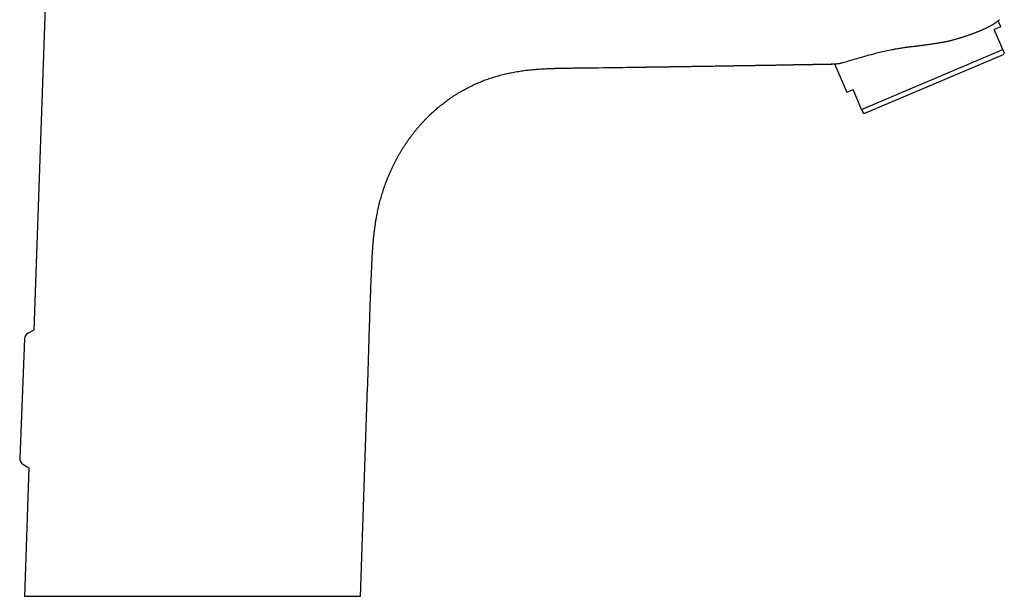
# Model space of a CAD drawing. Header units: millimetres. Extents: x 8 to 542, y 12 to 422.
# Tile 33 of 35: x 397 to 539, y 271 to 354. Entities that reach past the tile are written whole.
import ezdxf

# ---------------------------------------------------------------- set-up
doc = ezdxf.new("R2010")
doc.units = ezdxf.units.MM

msp = doc.modelspace()

# ---------------------------------------------------------------- linework, layer by layer
at = {"color": 7, "linetype": 'Continuous', "lineweight": 30}
for p, q in [((401.39, 370.2), (399.26, 309.16)), ((538.02, 352.71), (537.65, 353.59)), ((538.02, 352.71), (537.1, 352.32)), ((538.31, 349.46), (537.1, 352.32)), ((518.06, 340.86), (538.31, 349.46)), ((518.52, 340.3), (538.4, 348.74)), ((538.4, 348.74), (538.54, 348.93)), ((514.19, 347.42), (515.93, 343.33)), ((515.93, 343.33), (516.85, 343.72)), ((518.06, 340.86), (516.85, 343.72)), ((518.29, 340.33), (518.52, 340.3)), ((399.26, 309.16), (398.44, 308.73)), ((397.91, 307.89), (397.24, 290.79)), ((446.13, 270.92), (447.17, 300.9)), ((397.71, 289.9), (398.57, 289.36)), ((398.57, 289.36), (397.93, 270.92))]:
    msp.add_line(p, q, dxfattribs=at)
for centre, start, end in [((398.91, 307.85), 117.7791, 177.7903), ((398.24, 290.75), 177.7521, 237.7635)]:
    msp.add_arc(centre, 1, start, end, dxfattribs=at)
for points, knots in [([(530.9, 350.78), (530.97, 350.8), (531.13, 350.84), (531.35, 350.9), (531.58, 350.97), (531.8, 351.03), (532.01, 351.09), (532.2, 351.15), (532.38, 351.21), (532.56, 351.26), (532.73, 351.32), (532.9, 351.37), (533.09, 351.43), (533.28, 351.5), (533.49, 351.57), (533.69, 351.64), (533.89, 351.71), (534.08, 351.78), (534.27, 351.85), (534.45, 351.92), (534.62, 351.99), (534.79, 352.06), (534.95, 352.12), (535.09, 352.18), (535.23, 352.24), (535.35, 352.29), (535.48, 352.35), (535.6, 352.4), (535.73, 352.46), (535.87, 352.53), (536.01, 352.6), (536.15, 352.66), (536.28, 352.73), (536.4, 352.79), (536.52, 352.86), (536.63, 352.92), (536.74, 352.98), (536.84, 353.04), (536.93, 353.1), (537.01, 353.15), (537.08, 353.19), (537.15, 353.24), (537.22, 353.28), (537.28, 353.32), (537.34, 353.37), (537.41, 353.41), (537.47, 353.46), (537.53, 353.5), (537.59, 353.54), (537.64, 353.58), (537.68, 353.61), (537.71, 353.64), (537.75, 353.67), (537.77, 353.69), (537.8, 353.71), (537.81, 353.72), (537.83, 353.74), (537.84, 353.75), (537.85, 353.75), (537.85, 353.75), (537.85, 353.75)], [0, 0, 0, 0, 0.0178713, 0.0357493, 0.0536294, 0.0715075, 0.0893788, 0.1043908, 0.119404, 0.1344159, 0.1491952, 0.1639756, 0.1787549, 0.1975402, 0.2163329, 0.2351281, 0.2539209, 0.2727063, 0.2906705, 0.3086412, 0.326614, 0.3445848, 0.362549, 0.3776355, 0.3927233, 0.4078098, 0.4226702, 0.4375318, 0.4523922, 0.4712574, 0.49013, 0.5090051, 0.5278778, 0.5467431, 0.5649423, 0.5831478, 0.6013556, 0.6195613, 0.6377606, 0.6530416, 0.6683238, 0.6836047, 0.6986607, 0.7137178, 0.7287738, 0.7478525, 0.7669385, 0.7860268, 0.8051126, 0.8241912, 0.8416678, 0.8591502, 0.8766345, 0.8941168, 0.9115933, 0.9292705, 0.9469541, 0.9646396, 0.9823229, 1, 1, 1, 1]), ([(519.81, 348.86), (520.08, 348.93), (520.62, 349.08), (521.49, 349.28), (522.31, 349.44), (523.03, 349.57), (523.62, 349.67), (524.19, 349.76), (524.73, 349.84), (525.24, 349.9), (525.73, 349.95), (526.21, 350.01), (526.69, 350.07), (527.18, 350.13), (527.65, 350.2), (528.18, 350.27), (528.75, 350.35), (529.35, 350.45), (529.9, 350.56), (530.42, 350.66), (530.74, 350.74), (530.9, 350.78)], [0, 0, 0, 0, 0.081268, 0.164742, 0.250503, 0.30642, 0.359289, 0.409122, 0.455932, 0.499735, 0.541498, 0.583193, 0.624822, 0.666386, 0.707886, 0.749323, 0.805122, 0.858064, 0.908171, 0.955473, 1, 1, 1, 1]), ([(538.31, 349.46), (538.32, 349.44), (538.34, 349.39), (538.37, 349.32), (538.4, 349.26), (538.42, 349.2), (538.45, 349.14), (538.47, 349.09), (538.49, 349.05), (538.5, 349.01), (538.51, 348.99), (538.52, 348.97), (538.53, 348.96), (538.53, 348.94), (538.54, 348.93), (538.54, 348.93), (538.54, 348.93), (538.54, 348.93)], [0, 0, 0, 0, 0.064582, 0.141564, 0.218546, 0.295602, 0.372659, 0.449645, 0.52663, 0.603714, 0.680798, 0.682104, 0.758767, 0.83543, 0.912206, 0.988982, 1, 1, 1, 1]), ([(513.98, 347.4), (513.98, 347.4), (514, 347.4), (514.13, 347.42), (514.33, 347.43), (514.55, 347.43), (514.76, 347.46), (515.01, 347.5), (515.27, 347.56), (515.71, 347.69), (516.38, 347.89), (517.38, 348.18), (518.52, 348.5), (519.38, 348.74), (519.81, 348.86)], [0, 0, 0, 0, 0.034402, 0.123945, 0.196887, 0.250438, 0.303927, 0.357359, 0.410743, 0.464085, 0.597833, 0.731717, 0.865763, 1, 1, 1, 1]), ([(447.86, 320.11), (447.87, 320.29), (447.89, 320.65), (447.93, 321.18), (447.97, 321.71), (448.02, 322.24), (448.07, 322.77), (448.13, 323.29), (448.2, 323.8), (448.27, 324.3), (448.34, 324.8), (448.43, 325.29), (448.52, 325.76), (448.61, 326.2), (448.69, 326.61), (448.79, 327.02), (448.89, 327.42), (448.99, 327.83), (449.1, 328.22), (449.22, 328.61), (449.33, 328.99), (449.45, 329.36), (449.58, 329.74), (449.72, 330.13), (449.87, 330.54), (450.04, 330.97), (450.21, 331.39), (450.39, 331.81), (450.58, 332.23), (450.77, 332.64), (450.97, 333.04), (451.16, 333.42), (451.36, 333.79), (451.56, 334.16), (451.77, 334.53), (451.98, 334.89), (452.2, 335.24), (452.43, 335.6), (452.66, 335.95), (452.89, 336.29), (453.13, 336.63), (453.38, 336.97), (453.63, 337.3), (453.88, 337.62), (454.13, 337.93), (454.38, 338.23), (454.64, 338.53), (454.9, 338.83), (455.18, 339.12), (455.46, 339.42), (455.74, 339.71), (456.03, 340), (456.33, 340.28), (456.63, 340.56), (456.93, 340.82), (457.22, 341.07), (457.5, 341.31), (457.8, 341.55), (458.09, 341.78), (458.39, 342), (458.7, 342.23), (459.02, 342.46), (459.36, 342.69), (459.7, 342.91), (460.05, 343.13), (460.4, 343.34), (460.75, 343.54), (461.1, 343.74), (461.44, 343.92), (461.77, 344.09), (462.11, 344.26), (462.45, 344.42), (462.79, 344.57), (463.14, 344.72), (463.5, 344.87), (463.87, 345.02), (464.25, 345.16), (464.62, 345.29), (465, 345.42), (465.39, 345.54), (465.77, 345.65), (466.16, 345.76), (466.56, 345.87), (466.97, 345.96), (467.38, 346.06), (467.79, 346.14), (468.2, 346.22), (468.61, 346.29), (469.03, 346.36), (469.44, 346.42), (469.86, 346.48), (470.27, 346.52), (470.69, 346.57), (471.13, 346.61), (471.6, 346.65), (472.1, 346.68), (472.59, 346.71), (473.14, 346.73), (473.75, 346.76), (474.42, 346.77), (475.09, 346.79), (475.76, 346.8), (476.43, 346.81), (477.4, 346.82), (478.68, 346.83), (481.61, 346.88), (484.25, 346.91), (486.36, 346.94), (486.59, 346.95)], [0, 0, 0, 0, 0.009822, 0.019645, 0.029466, 0.039287, 0.049107, 0.058926, 0.068185, 0.077443, 0.086701, 0.095958, 0.105214, 0.112928, 0.120642, 0.128355, 0.136069, 0.143782, 0.151494, 0.158766, 0.166038, 0.17331, 0.180581, 0.187852, 0.196265, 0.204678, 0.21309, 0.221503, 0.229915, 0.238328, 0.24674, 0.254451, 0.262162, 0.269874, 0.277585, 0.285297, 0.293008, 0.300719, 0.30843, 0.316141, 0.323852, 0.331562, 0.339273, 0.346542, 0.353812, 0.361083, 0.368353, 0.375625, 0.383137, 0.390649, 0.398161, 0.405673, 0.413185, 0.420697, 0.428208, 0.435093, 0.441978, 0.448863, 0.455748, 0.462633, 0.469518, 0.477029, 0.484541, 0.492054, 0.499566, 0.50708, 0.514593, 0.522107, 0.528994, 0.535882, 0.54277, 0.549658, 0.556546, 0.563434, 0.570798, 0.578162, 0.585527, 0.592892, 0.600257, 0.607623, 0.614989, 0.622355, 0.630072, 0.637789, 0.645506, 0.653224, 0.660942, 0.66866, 0.676378, 0.684096, 0.691814, 0.699532, 0.707251, 0.71497, 0.724068, 0.733165, 0.742262, 0.75136, 0.763684, 0.776009, 0.788335, 0.800659, 0.812984, 0.825309, 0.85436, 0.883411, 0.987164, 1, 1, 1, 1]), ([(484.51, 346.92), (484.51, 346.92), (484.51, 346.92), (484.52, 346.92), (484.54, 346.92), (484.56, 346.92), (484.58, 346.92), (484.62, 346.92), (484.66, 346.92), (484.71, 346.92), (484.77, 346.92), (484.84, 346.92), (484.91, 346.92), (484.99, 346.92), (485.08, 346.92), (485.17, 346.93), (485.27, 346.93), (485.38, 346.93), (485.49, 346.93), (485.61, 346.93), (485.74, 346.93), (485.87, 346.94), (486.01, 346.94), (486.14, 346.94), (486.28, 346.94), (486.41, 346.94), (486.53, 346.94), (486.65, 346.95), (486.77, 346.95), (486.89, 346.95), (487.01, 346.95), (487.14, 346.95), (487.23, 346.95), (487.28, 346.96), (487.28, 346.96)], [0, 0, 0, 0, 0.006548, 0.013575, 0.021499, 0.030678, 0.041345, 0.055544, 0.072019, 0.09086, 0.112127, 0.135862, 0.162095, 0.190848, 0.221599, 0.254816, 0.290509, 0.328687, 0.369357, 0.41173, 0.456516, 0.50372, 0.553344, 0.599698, 0.646781, 0.692537, 0.736934, 0.779972, 0.821651, 0.861971, 0.900933, 0.950769, 0.998191, 1, 1, 1, 1]), ([(484.94, 346.92), (484.94, 346.92), (484.94, 346.92), (484.94, 346.92), (484.95, 346.92), (484.96, 346.92), (484.98, 346.92), (485, 346.92), (485.03, 346.92), (485.06, 346.92), (485.1, 346.93), (485.14, 346.93), (485.19, 346.93), (485.25, 346.93), (485.31, 346.93), (485.37, 346.93), (485.44, 346.93), (485.51, 346.93), (485.61, 346.93), (485.75, 346.93), (485.91, 346.94), (486.07, 346.94), (486.22, 346.94), (486.37, 346.94), (486.52, 346.94), (486.66, 346.95), (486.8, 346.95), (486.93, 346.95), (487.05, 346.95), (487.17, 346.95), (487.28, 346.96), (487.38, 346.96), (487.48, 346.96), (487.57, 346.96), (487.65, 346.96), (487.73, 346.96), (487.8, 346.96), (487.87, 346.96), (487.93, 346.96), (487.98, 346.97), (488.08, 346.97), (488.27, 346.97), (488.52, 346.97), (488.8, 346.98), (489.06, 346.98), (489.31, 346.99), (489.56, 346.99), (489.8, 346.99), (490.04, 347), (490.27, 347), (490.49, 347), (490.71, 347.01), (490.92, 347.01), (491.12, 347.01), (491.32, 347.01), (491.52, 347.02), (491.74, 347.02), (491.98, 347.02), (492.25, 347.03), (492.53, 347.03), (492.82, 347.04), (493.12, 347.04), (493.42, 347.05), (493.72, 347.05), (494.03, 347.06), (494.33, 347.06), (494.63, 347.06), (494.94, 347.07), (495.25, 347.07), (495.62, 347.08), (496.05, 347.09), (496.55, 347.09), (497.05, 347.1), (497.56, 347.11), (498, 347.12), (498.37, 347.12), (498.66, 347.13), (498.96, 347.13), (499.26, 347.14), (499.57, 347.14), (499.87, 347.15), (500.17, 347.15), (500.47, 347.16), (500.76, 347.16), (501.04, 347.17), (501.32, 347.17), (501.59, 347.17), (501.85, 347.18), (502.1, 347.18), (502.33, 347.19), (502.55, 347.19), (502.77, 347.19), (502.98, 347.2), (503.19, 347.2), (503.37, 347.2), (503.54, 347.21), (503.7, 347.21), (503.85, 347.21), (504.01, 347.21), (504.16, 347.22), (504.31, 347.22), (504.48, 347.22), (504.65, 347.23), (504.85, 347.23), (505.07, 347.23), (505.3, 347.24), (505.53, 347.24), (505.78, 347.24), (506.06, 347.25), (506.36, 347.25), (506.65, 347.26), (506.89, 347.26), (507.07, 347.27), (507.19, 347.27), (507.32, 347.27), (507.44, 347.27), (507.56, 347.27), (507.68, 347.28), (507.79, 347.28), (507.89, 347.28), (507.99, 347.28), (508.08, 347.28), (508.16, 347.28), (508.24, 347.29), (508.3, 347.29), (508.35, 347.29), (508.4, 347.29), (508.46, 347.29), (508.53, 347.29), (508.61, 347.29), (508.71, 347.29), (508.81, 347.3), (508.92, 347.3), (509.04, 347.3), (509.17, 347.3), (509.31, 347.3), (509.45, 347.31), (509.61, 347.31), (509.77, 347.31), (509.93, 347.32), (510.11, 347.32), (510.3, 347.32), (510.47, 347.32), (510.64, 347.33), (510.8, 347.33), (510.96, 347.33), (511.12, 347.34), (511.27, 347.34), (511.42, 347.34), (511.58, 347.34), (511.75, 347.35), (511.92, 347.35), (512.09, 347.35), (512.26, 347.36), (512.41, 347.36), (512.56, 347.36), (512.7, 347.37), (512.84, 347.37), (512.97, 347.37), (513.09, 347.37), (513.21, 347.37), (513.32, 347.38), (513.42, 347.38), (513.51, 347.38), (513.58, 347.38), (513.65, 347.38), (513.71, 347.38), (513.75, 347.39), (513.79, 347.39), (513.82, 347.39), (513.85, 347.39), (513.88, 347.39), (513.91, 347.39), (513.93, 347.39), (513.95, 347.39), (513.97, 347.39), (513.98, 347.39)], [0, 0, 0, 0, 0.00011, 0.000278, 0.000674, 0.001191, 0.001852, 0.00267, 0.003649, 0.004794, 0.006156, 0.007699, 0.009424, 0.011332, 0.013424, 0.015656, 0.018067, 0.020563, 0.023026, 0.028755, 0.034296, 0.039648, 0.045172, 0.050481, 0.055573, 0.060449, 0.065109, 0.069554, 0.073784, 0.077799, 0.0816, 0.085185, 0.088498, 0.091604, 0.094504, 0.097198, 0.099728, 0.102046, 0.10415, 0.106042, 0.107727, 0.114074, 0.125247, 0.134163, 0.142943, 0.151588, 0.160095, 0.168453, 0.176601, 0.184533, 0.192249, 0.199749, 0.207034, 0.213979, 0.220715, 0.227353, 0.234145, 0.243214, 0.252561, 0.262188, 0.272093, 0.282277, 0.292741, 0.303483, 0.313575, 0.323899, 0.334374, 0.344963, 0.355665, 0.36648, 0.383215, 0.400215, 0.417478, 0.435005, 0.452797, 0.462897, 0.473081, 0.483348, 0.493697, 0.50413, 0.514646, 0.525068, 0.535253, 0.545203, 0.554916, 0.564394, 0.573635, 0.58264, 0.591409, 0.599239, 0.606872, 0.614305, 0.621541, 0.628578, 0.635417, 0.64093, 0.646307, 0.651548, 0.656686, 0.661926, 0.667302, 0.672815, 0.678465, 0.685762, 0.693276, 0.701007, 0.708954, 0.717118, 0.727491, 0.737724, 0.747804, 0.757728, 0.762134, 0.766509, 0.770852, 0.775165, 0.779392, 0.783398, 0.787179, 0.790726, 0.794048, 0.797146, 0.800019, 0.802668, 0.804591, 0.806378, 0.808199, 0.810192, 0.812356, 0.815364, 0.81865, 0.822214, 0.826057, 0.830178, 0.834578, 0.839255, 0.844212, 0.849446, 0.854959, 0.86075, 0.86682, 0.873168, 0.879794, 0.885196, 0.890757, 0.896268, 0.90165, 0.906902, 0.912025, 0.917019, 0.923264, 0.929294, 0.93511, 0.940713, 0.946101, 0.951185, 0.956063, 0.960735, 0.965201, 0.969461, 0.973516, 0.977365, 0.981009, 0.983728, 0.98632, 0.988747, 0.990963, 0.992283, 0.993516, 0.994661, 0.99572, 0.996691, 0.997575, 0.998372, 0.999252, 1, 1, 1, 1]), ([(511.72, 347.35), (511.78, 347.35), (511.9, 347.35), (512.08, 347.35), (512.26, 347.36), (512.43, 347.36), (512.6, 347.36), (512.77, 347.37), (512.93, 347.37), (513.09, 347.37), (513.24, 347.38), (513.39, 347.38), (513.53, 347.38), (513.66, 347.38), (513.76, 347.39), (513.84, 347.39), (513.91, 347.39), (513.96, 347.39), (513.97, 347.39)], [0, 0, 0, 0, 0.081473, 0.162433, 0.240989, 0.317142, 0.390896, 0.462251, 0.536361, 0.607699, 0.676271, 0.742079, 0.805127, 0.865421, 0.904393, 0.941896, 0.976692, 1, 1, 1, 1]), ([(518.06, 340.86), (518.07, 340.84), (518.09, 340.79), (518.12, 340.73), (518.15, 340.66), (518.17, 340.6), (518.2, 340.55), (518.22, 340.5), (518.23, 340.45), (518.25, 340.42), (518.26, 340.4), (518.27, 340.38), (518.27, 340.36), (518.28, 340.34), (518.29, 340.33), (518.29, 340.33), (518.29, 340.33), (518.29, 340.33)], [0, 0, 0, 0, 0.064582, 0.141564, 0.218546, 0.295602, 0.372659, 0.449645, 0.52663, 0.603714, 0.680798, 0.682104, 0.758767, 0.83543, 0.912206, 0.988982, 1, 1, 1, 1]), ([(447.17, 300.9), (447.2, 301.61), (447.25, 303.05), (447.31, 305.2), (447.37, 307.35), (447.44, 309.51), (447.5, 311.41), (447.55, 313.07), (447.61, 314.48), (447.66, 315.89), (447.72, 317.3), (447.79, 318.7), (447.84, 319.64), (447.86, 320.11)], [0, 0, 0, 0, 0.112001, 0.224006, 0.336011, 0.448015, 0.560017, 0.63335, 0.706681, 0.78001, 0.853339, 0.926668, 1, 1, 1, 1]), ([(446.12, 270.92), (446.12, 270.92), (446.14, 270.92), (446.05, 270.92), (445.81, 270.92), (445.41, 270.92), (444.87, 270.92), (444.19, 270.92), (443.38, 270.92), (442.44, 270.92), (441.37, 270.92), (440.17, 270.92), (438.87, 270.92), (437.46, 270.92), (435.97, 270.92), (434.38, 270.92), (432.71, 270.92), (430.98, 270.92), (429.2, 270.92), (427.38, 270.92), (425.52, 270.92), (423.63, 270.92), (421.73, 270.92), (419.84, 270.92), (417.97, 270.92), (416.12, 270.92), (414.3, 270.92), (412.52, 270.92), (410.81, 270.92), (409.18, 270.92), (407.62, 270.92), (406.14, 270.92), (404.76, 270.92), (403.49, 270.92), (402.34, 270.92), (401.3, 270.92), (400.4, 270.92), (399.62, 270.92), (398.99, 270.92), (398.5, 270.92), (398.15, 270.92), (397.96, 270.92), (397.94, 270.92), (397.93, 270.92)], [0, 0, 0, 0, 0.004168, 0.029102, 0.053959, 0.078897, 0.10407, 0.129212, 0.154123, 0.178958, 0.203875, 0.229029, 0.254159, 0.279059, 0.303884, 0.328789, 0.353931, 0.379061, 0.403961, 0.428784, 0.45369, 0.478831, 0.503971, 0.528881, 0.553715, 0.57863, 0.603781, 0.628943, 0.653873, 0.678728, 0.703664, 0.728837, 0.754004, 0.77894, 0.8038, 0.828741, 0.85392, 0.879064, 0.903977, 0.928814, 0.953732, 0.978887, 1, 1, 1, 1])]:
    msp.add_open_spline(points, degree=3, knots=knots, dxfattribs=at)

doc.saveas('drawing.dxf')
